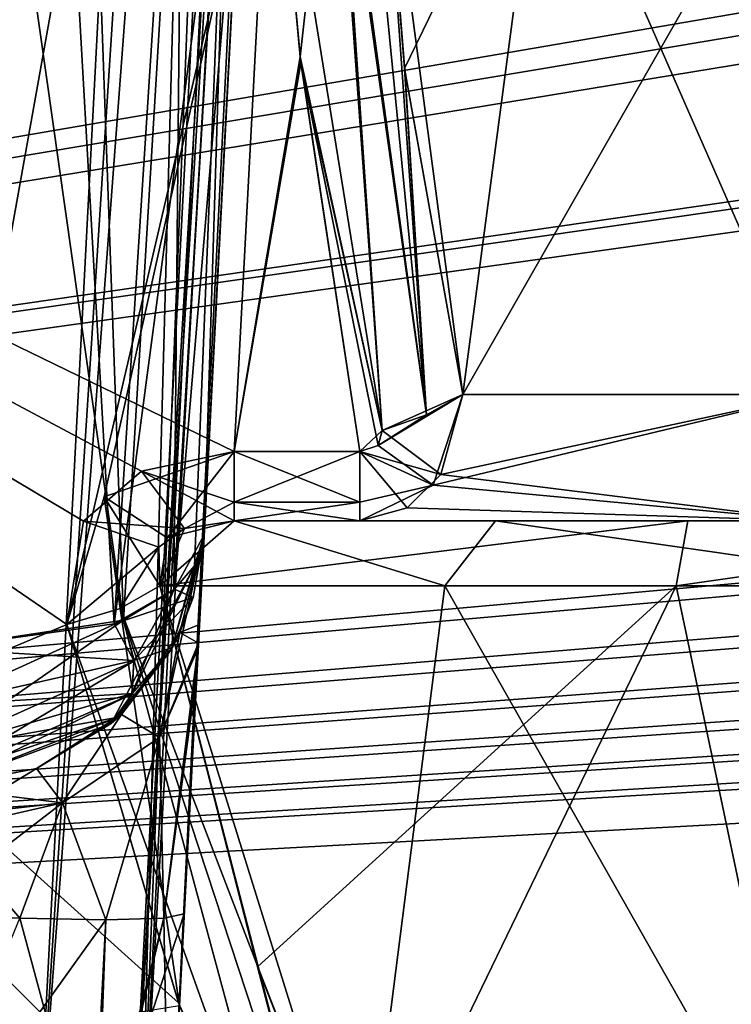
# Model space of a CAD drawing. Header units: inches. Extents: x -11.1 to 11.1, y -2.2 to 7.8.
# Tile 245 of 250: x -7.178 to -7.018, y -1.529 to -1.307. Entities that reach past the tile are written whole.
import ezdxf

# ---------------------------------------------------------------- set-up
doc = ezdxf.new("R2010")
doc.units = ezdxf.units.IN
doc.header["$LTSCALE"] = 93.866667
doc.header["$MEASUREMENT"] = 0
for name, color, linetype in [('2394', 7, 'CONTINUOUS'), ('2643', 7, 'CONTINUOUS'), ('2657', 7, 'CONTINUOUS'), ('2714', 7, 'CONTINUOUS'), ('2716', 7, 'CONTINUOUS'), ('2733', 7, 'CONTINUOUS'), ('2735', 7, 'CONTINUOUS'), ('2994', 7, 'CONTINUOUS'), ('3011', 7, 'CONTINUOUS'), ('3016', 7, 'CONTINUOUS'), ('3332', 7, 'CONTINUOUS'), ('3337', 7, 'CONTINUOUS'), ('3731', 7, 'CONTINUOUS'), ('3838', 7, 'CONTINUOUS'), ('3839', 7, 'CONTINUOUS'), ('3840', 7, 'CONTINUOUS'), ('3841', 7, 'CONTINUOUS'), ('4878', 7, 'CONTINUOUS'), ('6832', 7, 'CONTINUOUS'), ('6950', 7, 'CONTINUOUS'), ('6951', 7, 'CONTINUOUS'), ('6970', 7, 'CONTINUOUS'), ('7472', 7, 'CONTINUOUS'), ('7473', 7, 'CONTINUOUS'), ('7496', 7, 'CONTINUOUS'), ('7780', 7, 'CONTINUOUS'), ('7785', 7, 'CONTINUOUS'), ('7807', 7, 'CONTINUOUS'), ('7808', 7, 'CONTINUOUS'), ('7857', 7, 'CONTINUOUS'), ('7858', 7, 'CONTINUOUS'), ('7909', 7, 'CONTINUOUS'), ('7923', 7, 'CONTINUOUS'), ('7938', 7, 'CONTINUOUS'), ('7939', 7, 'CONTINUOUS'), ('7988', 7, 'CONTINUOUS'), ('7989', 7, 'CONTINUOUS'), ('8796', 7, 'CONTINUOUS'), ('8862', 7, 'CONTINUOUS')]:
    doc.layers.add(name, color=color, linetype=linetype)

msp = doc.modelspace()

# ---------------------------------------------------------------- linework, layer by layer
at = {"layer": '2394', "linetype": 'CONTINUOUS'}
for points in [[(-7.45662, -1.24563, 3.60632), (-7.1679, -1.44332, 3.68619), (-7.51414, -1.58937, 3.74519), (-7.45662, -1.24563, 3.60632)], [(-7.12184, -1.24563, 3.60632), (-7.1679, -1.44332, 3.68619), (-7.45662, -1.24563, 3.60632), (-7.12184, -1.24563, 3.60632)], [(-7.15947, -1.41453, 3.67456), (-7.1679, -1.44332, 3.68619), (-7.12184, -1.24563, 3.60632), (-7.15947, -1.41453, 3.67456)], [(-7.13022, -1.40437, 3.67045), (-7.15947, -1.41453, 3.67456), (-7.12184, -1.24563, 3.60632), (-7.13022, -1.40437, 3.67045)], [(-7.11538, -1.31558, 3.63457), (-7.13022, -1.40437, 3.67045), (-7.12184, -1.24563, 3.60632), (-7.11538, -1.31558, 3.63457)], [(-7.10196, -1.40437, 3.67045), (-7.13022, -1.40437, 3.67045), (-7.11538, -1.31558, 3.63457), (-7.10196, -1.40437, 3.67045)], [(-7.09692, -1.39963, 3.66853), (-7.10196, -1.40437, 3.67045), (-7.11538, -1.31558, 3.63457), (-7.09692, -1.39963, 3.66853)], [(-7.1679, -1.44332, 3.68619), (-7.14253, -1.52907, 3.72083), (-7.51414, -1.58937, 3.74519), (-7.1679, -1.44332, 3.68619)]]:
    msp.add_3dface(points, dxfattribs=at)
at = {"layer": '2643', "linetype": 'CONTINUOUS'}
for points in [[(-7.081, -0.355, -4.53391), (-7.09584, -0.63817, -4.4453), (-7.13857, -1.45357, -4.18395), (-7.081, -0.355, -4.53391)], [(-7.13831, -1.44857, -4.17918), (-7.081, -0.355, -4.53391), (-7.13857, -1.45357, -4.18395), (-7.13831, -1.44857, -4.17918)], [(-7.13698, -1.42314, -4.11649), (-7.081, -0.355, -4.53391), (-7.13831, -1.44857, -4.17918), (-7.13698, -1.42314, -4.11649)], [(-7.1278, -1.24804, -3.80555), (-7.081, -0.355, -4.53391), (-7.13698, -1.42314, -3.87629), (-7.1278, -1.24804, -3.80555)], [(-7.13698, -1.42314, -3.87629), (-7.081, -0.355, -4.53391), (-7.13698, -1.42314, -4.11649), (-7.13698, -1.42314, -3.87629)], [(-7.14145, -1.50843, -4.20637), (-7.09584, -0.63817, -4.4453), (-7.14486, -1.57343, -4.20977), (-7.14145, -1.50843, -4.20637)], [(-7.14486, -1.57343, -4.20977), (-7.09584, -0.63817, -4.4453), (-7.14486, -1.57343, -4.39629), (-7.14486, -1.57343, -4.20977)], [(-7.13857, -1.45357, -4.18395), (-7.09584, -0.63817, -4.4453), (-7.14145, -1.50843, -4.20637), (-7.13857, -1.45357, -4.18395)]]:
    msp.add_3dface(points, dxfattribs=at)
at = {"layer": '2657', "linetype": 'CONTINUOUS'}
for points in [[(-7.09584, -0.63817, 4.4453), (-7.0961, -0.6432, 3.76048), (-7.14486, -1.57343, 4.39629), (-7.09584, -0.63817, 4.4453)], [(-7.0961, -0.6432, 3.76048), (-7.13804, -1.44331, 4.17326), (-7.14486, -1.57343, 4.39629), (-7.0961, -0.6432, 3.76048)], [(-7.13698, -1.42314, 4.11649), (-7.13804, -1.44331, 4.17326), (-7.0961, -0.6432, 3.76048), (-7.13698, -1.42314, 4.11649)], [(-7.0979, -0.67738, 3.77281), (-7.13698, -1.42314, 4.11649), (-7.0961, -0.6432, 3.76048), (-7.0979, -0.67738, 3.77281)], [(-7.13698, -1.42314, 3.87629), (-7.13698, -1.42314, 4.11649), (-7.0979, -0.67738, 3.77281), (-7.13698, -1.42314, 3.87629)], [(-7.11147, -0.93649, 3.77896), (-7.13698, -1.42314, 3.87629), (-7.0979, -0.67738, 3.77281), (-7.11147, -0.93649, 3.77896)], [(-7.12513, -1.19701, 3.78493), (-7.13698, -1.42314, 3.87629), (-7.11147, -0.93649, 3.77896), (-7.12513, -1.19701, 3.78493)], [(-7.13804, -1.44331, 4.17326), (-7.13826, -1.4475, 4.17806), (-7.14486, -1.57343, 4.39629), (-7.13804, -1.44331, 4.17326)], [(-7.13826, -1.4475, 4.17806), (-7.14145, -1.50843, 4.20637), (-7.14486, -1.57343, 4.39629), (-7.13826, -1.4475, 4.17806)], [(-7.14145, -1.50843, 4.20637), (-7.14486, -1.57343, 4.20977), (-7.14486, -1.57343, 4.39629), (-7.14145, -1.50843, 4.20637)]]:
    msp.add_3dface(points, dxfattribs=at)
at = {"layer": '2714', "linetype": 'CONTINUOUS'}
for points in [[(-6.93735, -0.57657, -4.57551), (-6.91767, -0.62139, -4.57786), (-8.57837, -1.57343, -4.62775), (-6.93735, -0.57657, -4.57551)], [(-7.08045, -0.61948, -4.57776), (-6.93735, -0.57657, -4.57551), (-8.57837, -1.57343, -4.62775), (-7.08045, -0.61948, -4.57776)], [(-7.12257, -0.63817, -4.57874), (-7.08045, -0.61948, -4.57776), (-8.57837, -1.57343, -4.62775), (-7.12257, -0.63817, -4.57874)], [(-3.93735, -0.62121, -4.57785), (-3.89693, -0.63817, -4.57874), (-8.57837, -1.57343, -4.62775), (-3.93735, -0.62121, -4.57785)], [(-4.10307, -0.63817, -4.57874), (-3.93735, -0.62121, -4.57785), (-8.57837, -1.57343, -4.62775), (-4.10307, -0.63817, -4.57874)], [(-1.93717, -0.62139, -4.57786), (-1.89693, -0.63817, -4.57874), (-8.57837, -1.57343, -4.62775), (-1.93717, -0.62139, -4.57786)], [(-2.10307, -0.63817, -4.57874), (-1.93717, -0.62139, -4.57786), (-8.57837, -1.57343, -4.62775), (-2.10307, -0.63817, -4.57874)], [(-2.91767, -0.62139, -4.57786), (-2.87743, -0.63817, -4.57874), (-8.57837, -1.57343, -4.62775), (-2.91767, -0.62139, -4.57786)], [(-3.12257, -0.63817, -4.57874), (-2.91767, -0.62139, -4.57786), (-8.57837, -1.57343, -4.62775), (-3.12257, -0.63817, -4.57874)], [(-4.91767, -0.62139, -4.57786), (-4.87743, -0.63817, -4.57874), (-8.57837, -1.57343, -4.62775), (-4.91767, -0.62139, -4.57786)], [(-5.12257, -0.63817, -4.57874), (-4.91767, -0.62139, -4.57786), (-8.57837, -1.57343, -4.62775), (-5.12257, -0.63817, -4.57874)], [(-5.93717, -0.62139, -4.57786), (-5.89693, -0.63817, -4.57874), (-8.57837, -1.57343, -4.62775), (-5.93717, -0.62139, -4.57786)], [(-6.10307, -0.63817, -4.57874), (-5.93717, -0.62139, -4.57786), (-8.57837, -1.57343, -4.62775), (-6.10307, -0.63817, -4.57874)], [(-6.91767, -0.62139, -4.57786), (-6.87743, -0.63817, -4.57874), (-8.57837, -1.57343, -4.62775), (-6.91767, -0.62139, -4.57786)], [(5.12257, -0.63817, -4.57874), (5.89693, -0.63817, -4.57874), (-8.57837, -1.57343, -4.62775), (5.12257, -0.63817, -4.57874)], [(-8.57837, -1.57343, -4.62775), (5.89693, -0.63817, -4.57874), (6.10307, -0.63817, -4.57874), (-8.57837, -1.57343, -4.62775)], [(4.87743, -0.63817, -4.57874), (5.12257, -0.63817, -4.57874), (-8.57837, -1.57343, -4.62775), (4.87743, -0.63817, -4.57874)], [(4.10307, -0.63817, -4.57874), (4.87743, -0.63817, -4.57874), (-8.57837, -1.57343, -4.62775), (4.10307, -0.63817, -4.57874)], [(3.89693, -0.63817, -4.57874), (4.10307, -0.63817, -4.57874), (-8.57837, -1.57343, -4.62775), (3.89693, -0.63817, -4.57874)], [(3.12257, -0.63817, -4.57874), (3.89693, -0.63817, -4.57874), (-8.57837, -1.57343, -4.62775), (3.12257, -0.63817, -4.57874)], [(2.87743, -0.63817, -4.57874), (3.12257, -0.63817, -4.57874), (-8.57837, -1.57343, -4.62775), (2.87743, -0.63817, -4.57874)], [(2.10307, -0.63817, -4.57874), (2.87743, -0.63817, -4.57874), (-8.57837, -1.57343, -4.62775), (2.10307, -0.63817, -4.57874)], [(1.89693, -0.63817, -4.57874), (2.10307, -0.63817, -4.57874), (-8.57837, -1.57343, -4.62775), (1.89693, -0.63817, -4.57874)], [(-1.89693, -0.63817, -4.57874), (1.89693, -0.63817, -4.57874), (-8.57837, -1.57343, -4.62775), (-1.89693, -0.63817, -4.57874)], [(-2.87743, -0.63817, -4.57874), (-2.10307, -0.63817, -4.57874), (-8.57837, -1.57343, -4.62775), (-2.87743, -0.63817, -4.57874)], [(-3.89693, -0.63817, -4.57874), (-3.12257, -0.63817, -4.57874), (-8.57837, -1.57343, -4.62775), (-3.89693, -0.63817, -4.57874)], [(-4.87743, -0.63817, -4.57874), (-4.10307, -0.63817, -4.57874), (-8.57837, -1.57343, -4.62775), (-4.87743, -0.63817, -4.57874)], [(-5.89693, -0.63817, -4.57874), (-5.12257, -0.63817, -4.57874), (-8.57837, -1.57343, -4.62775), (-5.89693, -0.63817, -4.57874)], [(-6.87743, -0.63817, -4.57874), (-6.10307, -0.63817, -4.57874), (-8.57837, -1.57343, -4.62775), (-6.87743, -0.63817, -4.57874)], [(-8.52935, -0.63817, -4.57874), (-7.12257, -0.63817, -4.57874), (-8.57837, -1.57343, -4.62775), (-8.52935, -0.63817, -4.57874)], [(8.57837, -1.57343, -4.62775), (-8.57837, -1.57343, -4.62775), (8.52935, -0.63817, -4.57874), (8.57837, -1.57343, -4.62775)], [(8.52935, -0.63817, -4.57874), (-8.57837, -1.57343, -4.62775), (7.12257, -0.63817, -4.57874), (8.52935, -0.63817, -4.57874)], [(7.12257, -0.63817, -4.57874), (-8.57837, -1.57343, -4.62775), (6.87743, -0.63817, -4.57874), (7.12257, -0.63817, -4.57874)], [(6.87743, -0.63817, -4.57874), (-8.57837, -1.57343, -4.62775), (6.10307, -0.63817, -4.57874), (6.87743, -0.63817, -4.57874)]]:
    msp.add_3dface(points, dxfattribs=at)
at = {"layer": '2716', "linetype": 'CONTINUOUS'}
for points in [[(-8.57837, -1.57343, 4.62775), (8.57837, -1.57343, 4.62775), (-8.52935, -0.63817, 4.57874), (-8.57837, -1.57343, 4.62775)], [(-8.52935, -0.63817, 4.57874), (8.57837, -1.57343, 4.62775), (-7.12257, -0.63817, 4.57874), (-8.52935, -0.63817, 4.57874)], [(-7.12257, -0.63817, 4.57874), (8.57837, -1.57343, 4.62775), (-6.87743, -0.63817, 4.57874), (-7.12257, -0.63817, 4.57874)]]:
    msp.add_3dface(points, dxfattribs=at)
at = {"layer": '2733', "linetype": 'CONTINUOUS'}
for points in [[(-8.32969, -1.20888, 4.44535), (-7.1258, -0.63817, 4.47526), (-8.30044, -1.57343, 4.42625), (-8.32969, -1.20888, 4.44535)], [(-7.1258, -0.63817, 4.47526), (-7.17481, -1.57343, 4.42625), (-8.30044, -1.57343, 4.42625), (-7.1258, -0.63817, 4.47526)]]:
    msp.add_3dface(points, dxfattribs=at)
at = {"layer": '2735', "linetype": 'CONTINUOUS'}
for points in [[(-7.17481, -1.57343, -4.42625), (-7.1258, -0.63817, -4.47526), (-8.52574, -0.63817, -4.47526), (-7.17481, -1.57343, -4.42625)], [(-8.40067, -0.83191, -4.46511), (-7.17481, -1.57343, -4.42625), (-8.52574, -0.63817, -4.47526), (-8.40067, -0.83191, -4.46511)], [(-8.35675, -0.90238, -4.46141), (-7.17481, -1.57343, -4.42625), (-8.40067, -0.83191, -4.46511), (-8.35675, -0.90238, -4.46141)], [(-8.33084, -1.19524, -4.44607), (-7.17481, -1.57343, -4.42625), (-8.35675, -0.90238, -4.46141), (-8.33084, -1.19524, -4.44607)], [(-8.30044, -1.57343, -4.42625), (-7.17481, -1.57343, -4.42625), (-8.33084, -1.19524, -4.44607), (-8.30044, -1.57343, -4.42625)]]:
    msp.add_3dface(points, dxfattribs=at)
at = {"layer": '2994', "linetype": 'CONTINUOUS'}
for points in [[(-7.45662, -1.24563, -3.60632), (-7.51414, -1.58937, -3.74519), (-7.11553, -1.58937, -3.74519), (-7.45662, -1.24563, -3.60632)], [(-7.12184, -1.24563, -3.60632), (-7.45662, -1.24563, -3.60632), (-7.13022, -1.40437, -3.67045), (-7.12184, -1.24563, -3.60632)], [(-7.13022, -1.40437, -3.67045), (-7.45662, -1.24563, -3.60632), (-7.15106, -1.40879, -3.67224), (-7.13022, -1.40437, -3.67045)], [(-7.15106, -1.40879, -3.67224), (-7.45662, -1.24563, -3.60632), (-7.16409, -1.42004, -3.67678), (-7.15106, -1.40879, -3.67224)], [(-7.16409, -1.42004, -3.67678), (-7.45662, -1.24563, -3.60632), (-7.1679, -1.44332, -3.68619), (-7.16409, -1.42004, -3.67678)], [(-7.1679, -1.44332, -3.68619), (-7.45662, -1.24563, -3.60632), (-7.14276, -1.52846, -3.72058), (-7.1679, -1.44332, -3.68619)], [(-7.14276, -1.52846, -3.72058), (-7.45662, -1.24563, -3.60632), (-7.11553, -1.58937, -3.74519), (-7.14276, -1.52846, -3.72058)], [(-7.11519, -1.31689, -3.63511), (-7.12184, -1.24563, -3.60632), (-7.13022, -1.40437, -3.67045), (-7.11519, -1.31689, -3.63511)], [(-7.10196, -1.40437, -3.67045), (-7.11519, -1.31689, -3.63511), (-7.13022, -1.40437, -3.67045), (-7.10196, -1.40437, -3.67045)], [(-7.09692, -1.39963, -3.66853), (-7.11519, -1.31689, -3.63511), (-7.0978, -1.40303, -3.66991), (-7.09692, -1.39963, -3.66853)], [(-7.0978, -1.40303, -3.66991), (-7.11519, -1.31689, -3.63511), (-7.10196, -1.40437, -3.67045), (-7.0978, -1.40303, -3.66991)]]:
    msp.add_3dface(points, dxfattribs=at)
at = {"layer": '3011', "linetype": 'CONTINUOUS'}
for points in [[(-7.0918, -1.31854, -3.65022), (-7.07878, -1.39157, -3.67455), (-7.09703, -1.25369, -3.62888), (-7.0918, -1.31854, -3.65022)], [(-7.09703, -1.25369, -3.62888), (-7.07878, -1.39157, -3.67455), (-7.06052, -1.25369, -3.68116), (-7.09703, -1.25369, -3.62888)], [(-7.07878, -1.39157, -3.67455), (-7.00001, -1.39157, -3.70847), (-7.06052, -1.25369, -3.68116), (-7.07878, -1.39157, -3.67455)], [(-7.06052, -1.25369, -3.68116), (-7.00001, -1.39157, -3.70847), (-7, -1.25369, -3.70124), (-7.06052, -1.25369, -3.68116)]]:
    msp.add_3dface(points, dxfattribs=at)
at = {"layer": '3016', "linetype": 'CONTINUOUS'}
for points in [[(-7.09185, -1.31815, 3.6501), (-7.09703, -1.25369, 3.62888), (-7.06052, -1.25369, 3.68116), (-7.09185, -1.31815, 3.6501)], [(-7.07878, -1.39157, 3.67455), (-7.09185, -1.31815, 3.6501), (-7.06052, -1.25369, 3.68116), (-7.07878, -1.39157, 3.67455)], [(-6.99999, -1.39157, 3.70847), (-7.07878, -1.39157, 3.67455), (-7, -1.25369, 3.70124), (-6.99999, -1.39157, 3.70847)], [(-7, -1.25369, 3.70124), (-7.07878, -1.39157, 3.67455), (-7.06052, -1.25369, 3.68116), (-7, -1.25369, 3.70124)]]:
    msp.add_3dface(points, dxfattribs=at)
at = {"layer": '3332', "linetype": 'CONTINUOUS'}
for points in [[(-7.1258, -0.63817, -4.47526), (-7.17481, -1.57343, -4.42625), (-7.15126, -1.5728, -4.41488), (-7.1258, -0.63817, -4.47526)], [(-7.11435, -0.63865, -4.47296), (-7.1258, -0.63817, -4.47526), (-7.15126, -1.5728, -4.41488), (-7.11435, -0.63865, -4.47296)], [(-7.14486, -1.57343, -4.39629), (-7.09814, -0.63865, -4.45675), (-7.15126, -1.5728, -4.41488), (-7.14486, -1.57343, -4.39629)], [(-7.10464, -0.63882, -4.46646), (-7.11435, -0.63865, -4.47296), (-7.15126, -1.5728, -4.41488), (-7.10464, -0.63882, -4.46646)], [(-7.09814, -0.63865, -4.45675), (-7.10464, -0.63882, -4.46646), (-7.15126, -1.5728, -4.41488), (-7.09814, -0.63865, -4.45675)], [(-7.14486, -1.57343, -4.39629), (-7.09584, -0.63817, -4.4453), (-7.09814, -0.63865, -4.45675), (-7.14486, -1.57343, -4.39629)]]:
    msp.add_3dface(points, dxfattribs=at)
at = {"layer": '3337', "linetype": 'CONTINUOUS'}
for points in [[(-7.17481, -1.57343, 4.42625), (-7.1258, -0.63817, 4.47526), (-7.11435, -0.63865, 4.47296), (-7.17481, -1.57343, 4.42625)], [(-7.10464, -0.63882, 4.46646), (-7.17481, -1.57343, 4.42625), (-7.11435, -0.63865, 4.47296), (-7.10464, -0.63882, 4.46646)], [(-7.17481, -1.57343, 4.42625), (-7.10464, -0.63882, 4.46646), (-7.15355, -1.57278, 4.41747), (-7.17481, -1.57343, 4.42625)], [(-7.09584, -0.63817, 4.4453), (-7.14486, -1.57343, 4.39629), (-7.15355, -1.57278, 4.41747), (-7.09584, -0.63817, 4.4453)], [(-7.09814, -0.63865, 4.45675), (-7.09584, -0.63817, 4.4453), (-7.15355, -1.57278, 4.41747), (-7.09814, -0.63865, 4.45675)], [(-7.10464, -0.63882, 4.46646), (-7.09814, -0.63865, 4.45675), (-7.15355, -1.57278, 4.41747), (-7.10464, -0.63882, 4.46646)]]:
    msp.add_3dface(points, dxfattribs=at)
at = {"layer": '3731', "linetype": 'CONTINUOUS'}
for points in [[(-7.11538, -1.31558, 3.63457), (-7.12184, -1.24563, 3.60632), (-7.1079, -1.24777, 3.61163), (-7.11538, -1.31558, 3.63457)], [(-7.09692, -1.39963, 3.66853), (-7.11538, -1.31558, 3.63457), (-7.1079, -1.24777, 3.61163), (-7.09692, -1.39963, 3.66853)], [(-7.08695, -1.39613, 3.66955), (-7.09692, -1.39963, 3.66853), (-7.1079, -1.24777, 3.61163), (-7.08695, -1.39613, 3.66955)], [(-7.1012, -1.25046, 3.61932), (-7.08695, -1.39613, 3.66955), (-7.1079, -1.24777, 3.61163), (-7.1012, -1.25046, 3.61932)], [(-7.09703, -1.25369, 3.62888), (-7.08695, -1.39613, 3.66955), (-7.1012, -1.25046, 3.61932), (-7.09703, -1.25369, 3.62888)], [(-7.09703, -1.25369, 3.62888), (-7.09185, -1.31815, 3.6501), (-7.08695, -1.39613, 3.66955), (-7.09703, -1.25369, 3.62888)], [(-7.09185, -1.31815, 3.6501), (-7.07878, -1.39157, 3.67455), (-7.08695, -1.39613, 3.66955), (-7.09185, -1.31815, 3.6501)]]:
    msp.add_3dface(points, dxfattribs=at)
at = {"layer": '3838', "linetype": 'CONTINUOUS'}
for points in [[(-7.13698, -1.42314, -3.87629), (-7.13698, -1.42314, -4.11649), (-7.14241, -1.44512, -4.11649), (-7.13698, -1.42314, -3.87629)], [(-7.13698, -1.42314, -3.87629), (-7.14241, -1.44512, -4.11649), (-7.13941, -1.43719, -3.8747), (-7.13698, -1.42314, -3.87629)], [(-7.13941, -1.43719, -3.8747), (-7.14241, -1.44512, -4.11649), (-7.14407, -1.44844, -3.87341), (-7.13941, -1.43719, -3.8747)], [(-7.14241, -1.44512, -4.11649), (-7.1556, -1.46352, -4.11649), (-7.14407, -1.44844, -3.87341), (-7.14241, -1.44512, -4.11649)], [(-7.14407, -1.44844, -3.87341), (-7.1556, -1.46352, -4.11649), (-7.15623, -1.46412, -3.87158), (-7.14407, -1.44844, -3.87341)], [(-7.1969, -1.48, -4.11649), (-7.1969, -1.48, -3.86955), (-7.15623, -1.46412, -3.87158), (-7.1969, -1.48, -4.11649)], [(-7.17466, -1.47573, -4.11649), (-7.1969, -1.48, -4.11649), (-7.15623, -1.46412, -3.87158), (-7.17466, -1.47573, -4.11649)], [(-7.1556, -1.46352, -4.11649), (-7.17466, -1.47573, -4.11649), (-7.15623, -1.46412, -3.87158), (-7.1556, -1.46352, -4.11649)]]:
    msp.add_3dface(points, dxfattribs=at)
at = {"layer": '3839', "linetype": 'CONTINUOUS'}
for points in [[(-7.13698, -1.42314, 3.87629), (-7.12513, -1.19701, 3.78493), (-7.13036, -1.21262, 3.76699), (-7.13698, -1.42314, 3.87629)], [(-7.13036, -1.21262, 3.76699), (-7.14176, -1.2211, 3.75177), (-7.1438, -1.43547, 3.85284), (-7.13036, -1.21262, 3.76699)], [(-7.13917, -1.43006, 3.8633), (-7.13036, -1.21262, 3.76699), (-7.1438, -1.43547, 3.85284), (-7.13917, -1.43006, 3.8633)], [(-7.13698, -1.42314, 3.87629), (-7.13036, -1.21262, 3.76699), (-7.13917, -1.43006, 3.8633), (-7.13698, -1.42314, 3.87629)], [(-7.14176, -1.2211, 3.75177), (-7.1629, -1.22619, 3.7381), (-7.1551, -1.44229, 3.83916), (-7.14176, -1.2211, 3.75177)], [(-7.1438, -1.43547, 3.85284), (-7.14176, -1.2211, 3.75177), (-7.1551, -1.44229, 3.83916), (-7.1438, -1.43547, 3.85284)], [(-7.1629, -1.22619, 3.7381), (-7.18563, -1.22747, 3.73379), (-7.1551, -1.44229, 3.83916), (-7.1629, -1.22619, 3.7381)], [(-7.18563, -1.22747, 3.73379), (-7.19722, -1.44873, 3.82319), (-7.1551, -1.44229, 3.83916), (-7.18563, -1.22747, 3.73379)]]:
    msp.add_3dface(points, dxfattribs=at)
at = {"layer": '3840', "linetype": 'CONTINUOUS'}
for points in [[(-7.13698, -1.42314, 4.11649), (-7.13698, -1.42314, 3.87629), (-7.14424, -1.44877, 3.87337), (-7.13698, -1.42314, 4.11649)], [(-7.13698, -1.42314, 4.11649), (-7.14424, -1.44877, 3.87337), (-7.14241, -1.44512, 4.11649), (-7.13698, -1.42314, 4.11649)], [(-7.14241, -1.44512, 4.11649), (-7.14424, -1.44877, 3.87337), (-7.1556, -1.46352, 4.11649), (-7.14241, -1.44512, 4.11649)], [(-7.14424, -1.44877, 3.87337), (-7.15786, -1.46556, 3.87141), (-7.1556, -1.46352, 4.11649), (-7.14424, -1.44877, 3.87337)], [(-7.1556, -1.46352, 4.11649), (-7.15786, -1.46556, 3.87141), (-7.17466, -1.47573, 4.11649), (-7.1556, -1.46352, 4.11649)], [(-7.15786, -1.46556, 3.87141), (-7.1969, -1.48, 3.86955), (-7.17466, -1.47573, 4.11649), (-7.15786, -1.46556, 3.87141)], [(-7.1969, -1.48, 3.86955), (-7.1969, -1.48, 4.11649), (-7.17466, -1.47573, 4.11649), (-7.1969, -1.48, 3.86955)]]:
    msp.add_3dface(points, dxfattribs=at)
at = {"layer": '3841', "linetype": 'CONTINUOUS'}
for points in [[(-7.20137, -1.50843, 4.14645), (-7.20477, -1.57343, 4.14986), (-7.16135, -1.57278, 4.1684), (-7.20137, -1.50843, 4.14645)], [(-7.17847, -1.50939, 4.15106), (-7.20137, -1.50843, 4.14645), (-7.16135, -1.57278, 4.1684), (-7.17847, -1.50939, 4.15106)], [(-7.14486, -1.57343, 4.20977), (-7.14145, -1.50843, 4.20637), (-7.14606, -1.50939, 4.18347), (-7.14486, -1.57343, 4.20977)], [(-7.15906, -1.50972, 4.16406), (-7.17847, -1.50939, 4.15106), (-7.16135, -1.57278, 4.1684), (-7.15906, -1.50972, 4.16406)], [(-7.14486, -1.57343, 4.20977), (-7.14606, -1.50939, 4.18347), (-7.16135, -1.57278, 4.1684), (-7.14486, -1.57343, 4.20977)], [(-7.14606, -1.50939, 4.18347), (-7.15906, -1.50972, 4.16406), (-7.16135, -1.57278, 4.1684), (-7.14606, -1.50939, 4.18347)]]:
    msp.add_3dface(points, dxfattribs=at)
at = {"layer": '4878', "linetype": 'CONTINUOUS'}
for points in [[(-7.12184, -1.24563, -3.60632), (-7.11519, -1.31689, -3.63511), (-7.09692, -1.39963, -3.66853), (-7.12184, -1.24563, -3.60632)], [(-7.12184, -1.24563, -3.60632), (-7.09692, -1.39963, -3.66853), (-7.10726, -1.24796, -3.61216), (-7.12184, -1.24563, -3.60632)], [(-7.09692, -1.39963, -3.66853), (-7.08695, -1.39613, -3.66955), (-7.10726, -1.24796, -3.61216), (-7.09692, -1.39963, -3.66853)], [(-7.08695, -1.39613, -3.66955), (-7.09703, -1.25369, -3.62888), (-7.10726, -1.24796, -3.61216), (-7.08695, -1.39613, -3.66955)], [(-7.0918, -1.31854, -3.65022), (-7.09703, -1.25369, -3.62888), (-7.08695, -1.39613, -3.66955), (-7.0918, -1.31854, -3.65022)], [(-7.07878, -1.39157, -3.67455), (-7.0918, -1.31854, -3.65022), (-7.08695, -1.39613, -3.66955), (-7.07878, -1.39157, -3.67455)]]:
    msp.add_3dface(points, dxfattribs=at)
at = {"layer": '6832', "linetype": 'CONTINUOUS'}
for points in [[(-7.1278, -1.24804, -3.80555), (-7.13698, -1.42314, -3.87629), (-7.14361, -1.43531, -3.85316), (-7.1278, -1.24804, -3.80555)], [(-7.13349, -1.26444, -3.78686), (-7.1278, -1.24804, -3.80555), (-7.14361, -1.43531, -3.85316), (-7.13349, -1.26444, -3.78686)], [(-7.14626, -1.27343, -3.77093), (-7.13349, -1.26444, -3.78686), (-7.15718, -1.44313, -3.83741), (-7.14626, -1.27343, -3.77093)], [(-7.15718, -1.44313, -3.83741), (-7.13349, -1.26444, -3.78686), (-7.14361, -1.43531, -3.85316), (-7.15718, -1.44313, -3.83741)], [(-7.16657, -1.27804, -3.75863), (-7.14626, -1.27343, -3.77093), (-7.15718, -1.44313, -3.83741), (-7.16657, -1.27804, -3.75863)], [(-7.19722, -1.44873, -3.82319), (-7.18834, -1.27925, -3.75471), (-7.16657, -1.27804, -3.75863), (-7.19722, -1.44873, -3.82319)], [(-7.19722, -1.44873, -3.82319), (-7.16657, -1.27804, -3.75863), (-7.15718, -1.44313, -3.83741), (-7.19722, -1.44873, -3.82319)]]:
    msp.add_3dface(points, dxfattribs=at)
at = {"layer": '6950', "linetype": 'CONTINUOUS'}
for points in [[(-7.14145, -1.50843, -4.20637), (-7.14486, -1.57343, -4.20977), (-7.16236, -1.57278, -4.16736), (-7.14145, -1.50843, -4.20637)], [(-7.14606, -1.50939, -4.18347), (-7.14145, -1.50843, -4.20637), (-7.16236, -1.57278, -4.16736), (-7.14606, -1.50939, -4.18347)], [(-7.15906, -1.50972, -4.16406), (-7.20477, -1.57343, -4.14986), (-7.17847, -1.50939, -4.15106), (-7.15906, -1.50972, -4.16406)], [(-7.20477, -1.57343, -4.14986), (-7.15906, -1.50972, -4.16406), (-7.16236, -1.57278, -4.16736), (-7.20477, -1.57343, -4.14986)], [(-7.15906, -1.50972, -4.16406), (-7.14606, -1.50939, -4.18347), (-7.16236, -1.57278, -4.16736), (-7.15906, -1.50972, -4.16406)]]:
    msp.add_3dface(points, dxfattribs=at)
at = {"layer": '6951', "linetype": 'CONTINUOUS'}
for points in [[(-7.13698, -1.42314, -4.11649), (-7.13831, -1.44857, -4.17918), (-7.14701, -1.46869, -4.15829), (-7.13698, -1.42314, -4.11649)], [(-7.14241, -1.44512, -4.11649), (-7.13698, -1.42314, -4.11649), (-7.14701, -1.46869, -4.15829), (-7.14241, -1.44512, -4.11649)], [(-7.1556, -1.46352, -4.11649), (-7.14241, -1.44512, -4.11649), (-7.14701, -1.46869, -4.15829), (-7.1556, -1.46352, -4.11649)], [(-7.13831, -1.44857, -4.17918), (-7.14606, -1.50939, -4.18347), (-7.14701, -1.46869, -4.15829), (-7.13831, -1.44857, -4.17918)], [(-7.13831, -1.44857, -4.17918), (-7.13857, -1.45357, -4.18395), (-7.14606, -1.50939, -4.18347), (-7.13831, -1.44857, -4.17918)], [(-7.13857, -1.45357, -4.18395), (-7.14145, -1.50843, -4.20637), (-7.14606, -1.50939, -4.18347), (-7.13857, -1.45357, -4.18395)], [(-7.17466, -1.47573, -4.11649), (-7.1556, -1.46352, -4.11649), (-7.16885, -1.48342, -4.14321), (-7.17466, -1.47573, -4.11649)], [(-7.1556, -1.46352, -4.11649), (-7.14701, -1.46869, -4.15829), (-7.16885, -1.48342, -4.14321), (-7.1556, -1.46352, -4.11649)], [(-7.14701, -1.46869, -4.15829), (-7.15906, -1.50972, -4.16406), (-7.16885, -1.48342, -4.14321), (-7.14701, -1.46869, -4.15829)], [(-7.14606, -1.50939, -4.18347), (-7.15906, -1.50972, -4.16406), (-7.14701, -1.46869, -4.15829), (-7.14606, -1.50939, -4.18347)], [(-7.19849, -1.49014, -4.13898), (-7.1969, -1.48, -4.11649), (-7.17466, -1.47573, -4.11649), (-7.19849, -1.49014, -4.13898)], [(-7.19849, -1.49014, -4.13898), (-7.17466, -1.47573, -4.11649), (-7.16885, -1.48342, -4.14321), (-7.19849, -1.49014, -4.13898)], [(-7.20137, -1.50843, -4.14645), (-7.19849, -1.49014, -4.13898), (-7.16885, -1.48342, -4.14321), (-7.20137, -1.50843, -4.14645)], [(-7.17847, -1.50939, -4.15106), (-7.20137, -1.50843, -4.14645), (-7.16885, -1.48342, -4.14321), (-7.17847, -1.50939, -4.15106)], [(-7.15906, -1.50972, -4.16406), (-7.17847, -1.50939, -4.15106), (-7.16885, -1.48342, -4.14321), (-7.15906, -1.50972, -4.16406)]]:
    msp.add_3dface(points, dxfattribs=at)
at = {"layer": '6970', "linetype": 'CONTINUOUS'}
for points in [[(-7.13804, -1.44331, 4.17326), (-7.13698, -1.42314, 4.11649), (-7.14241, -1.44512, 4.11649), (-7.13804, -1.44331, 4.17326)], [(-7.13826, -1.4475, 4.17806), (-7.13804, -1.44331, 4.17326), (-7.14241, -1.44512, 4.11649), (-7.13826, -1.4475, 4.17806)], [(-7.14241, -1.44512, 4.11649), (-7.1556, -1.46352, 4.11649), (-7.14702, -1.46869, 4.15827), (-7.14241, -1.44512, 4.11649)], [(-7.13826, -1.4475, 4.17806), (-7.14241, -1.44512, 4.11649), (-7.14702, -1.46869, 4.15827), (-7.13826, -1.4475, 4.17806)], [(-7.14606, -1.50939, 4.18347), (-7.13826, -1.4475, 4.17806), (-7.14702, -1.46869, 4.15827), (-7.14606, -1.50939, 4.18347)], [(-7.14145, -1.50843, 4.20637), (-7.13826, -1.4475, 4.17806), (-7.14606, -1.50939, 4.18347), (-7.14145, -1.50843, 4.20637)], [(-7.1556, -1.46352, 4.11649), (-7.17466, -1.47573, 4.11649), (-7.16886, -1.48341, 4.1432), (-7.1556, -1.46352, 4.11649)], [(-7.14702, -1.46869, 4.15827), (-7.1556, -1.46352, 4.11649), (-7.16886, -1.48341, 4.1432), (-7.14702, -1.46869, 4.15827)], [(-7.15906, -1.50972, 4.16406), (-7.14702, -1.46869, 4.15827), (-7.16886, -1.48341, 4.1432), (-7.15906, -1.50972, 4.16406)], [(-7.15906, -1.50972, 4.16406), (-7.14606, -1.50939, 4.18347), (-7.14702, -1.46869, 4.15827), (-7.15906, -1.50972, 4.16406)], [(-7.17466, -1.47573, 4.11649), (-7.1969, -1.48, 4.11649), (-7.16886, -1.48341, 4.1432), (-7.17466, -1.47573, 4.11649)], [(-7.1969, -1.48, 4.11649), (-7.19795, -1.48672, 4.13541), (-7.16886, -1.48341, 4.1432), (-7.1969, -1.48, 4.11649)], [(-7.19795, -1.48672, 4.13541), (-7.17847, -1.50939, 4.15106), (-7.16886, -1.48341, 4.1432), (-7.19795, -1.48672, 4.13541)], [(-7.17847, -1.50939, 4.15106), (-7.15906, -1.50972, 4.16406), (-7.16886, -1.48341, 4.1432), (-7.17847, -1.50939, 4.15106)], [(-7.19795, -1.48672, 4.13541), (-7.20137, -1.50843, 4.14645), (-7.17847, -1.50939, 4.15106), (-7.19795, -1.48672, 4.13541)]]:
    msp.add_3dface(points, dxfattribs=at)
at = {"layer": '7472', "linetype": 'CONTINUOUS'}
for points in [[(-7.13022, -1.42, -3.69363), (-7.07143, -1.42, -3.74364), (-7.10196, -1.42, -3.69363), (-7.13022, -1.42, -3.69363)], [(-7.13022, -1.42, 3.69363), (-7.10196, -1.42, 3.69363), (-7.02817, -1.42, 3.75782), (-7.13022, -1.42, 3.69363)], [(-7.10196, -1.42, -3.69363), (-7.07143, -1.42, -3.74364), (-6.99997, -1.42, -3.73843), (-7.10196, -1.42, -3.69363)], [(-7.02817, -1.42, 3.75782), (-7.10196, -1.42, 3.69363), (-7.00003, -1.42, 3.73843), (-7.02817, -1.42, 3.75782)], [(-7.07143, -1.42, -3.74364), (-6.97183, -1.42, -3.75782), (-6.99997, -1.42, -3.73843), (-7.07143, -1.42, -3.74364)], [(-6.92857, -1.42, 3.74364), (-7.02817, -1.42, 3.75782), (-7.00003, -1.42, 3.73843), (-6.92857, -1.42, 3.74364)]]:
    msp.add_3dface(points, dxfattribs=at)
at = {"layer": '7473', "linetype": 'CONTINUOUS'}
for points in [[(-7.12495, -1.52035, 3.72625), (-7.14695, -1.43461, 3.69573), (-7.03078, -1.43461, 3.77266), (-7.12495, -1.52035, 3.72625)], [(-7.10139, -1.58065, 3.74777), (-7.12495, -1.52035, 3.72625), (-7.03078, -1.43461, 3.77266), (-7.10139, -1.58065, 3.74777)], [(-7, -1.58065, 3.77921), (-7.10139, -1.58065, 3.74777), (-7.03078, -1.43461, 3.77266), (-7, -1.58065, 3.77921)], [(-6.91722, -1.43461, 3.75461), (-7, -1.58065, 3.77921), (-7.03078, -1.43461, 3.77266), (-6.91722, -1.43461, 3.75461)]]:
    msp.add_3dface(points, dxfattribs=at)
at = {"layer": '7496', "linetype": 'CONTINUOUS'}
for points in [[(-7.12515, -1.51974, -3.72603), (-7.10139, -1.58065, -3.74777), (-7.14695, -1.43461, -3.69573), (-7.12515, -1.51974, -3.72603)], [(-7.14695, -1.43461, -3.69573), (-7.10139, -1.58065, -3.74777), (-7.08278, -1.43461, -3.75461), (-7.14695, -1.43461, -3.69573)], [(-7.10139, -1.58065, -3.74777), (-7, -1.58065, -3.77921), (-7.08278, -1.43461, -3.75461), (-7.10139, -1.58065, -3.74777)], [(-7.08278, -1.43461, -3.75461), (-7, -1.58065, -3.77921), (-6.96922, -1.43461, -3.77266), (-7.08278, -1.43461, -3.75461)]]:
    msp.add_3dface(points, dxfattribs=at)
at = {"layer": '7780', "linetype": 'CONTINUOUS'}
for points in [[(-7.00001, -1.39157, -3.70847), (-7.07878, -1.39157, -3.67455), (-7.08547, -1.41196, -3.68134), (-7.00001, -1.39157, -3.70847)], [(-6.99997, -1.42, -3.73843), (-7.00001, -1.39157, -3.70847), (-7.08547, -1.41196, -3.68134), (-6.99997, -1.42, -3.73843)], [(-7.10196, -1.42, -3.69363), (-6.99997, -1.42, -3.73843), (-7.08547, -1.41196, -3.68134), (-7.10196, -1.42, -3.69363)]]:
    msp.add_3dface(points, dxfattribs=at)
at = {"layer": '7785', "linetype": 'CONTINUOUS'}
for points in [[(-7.07878, -1.39157, 3.67455), (-6.99999, -1.39157, 3.70847), (-7.08371, -1.40956, 3.67984), (-7.07878, -1.39157, 3.67455)], [(-6.99999, -1.39157, 3.70847), (-7.00003, -1.42, 3.73843), (-7.08371, -1.40956, 3.67984), (-6.99999, -1.39157, 3.70847)], [(-7.08371, -1.40956, 3.67984), (-7.00003, -1.42, 3.73843), (-7.09126, -1.41701, 3.68596), (-7.08371, -1.40956, 3.67984)], [(-7.00003, -1.42, 3.73843), (-7.10196, -1.42, 3.69363), (-7.09126, -1.41701, 3.68596), (-7.00003, -1.42, 3.73843)]]:
    msp.add_3dface(points, dxfattribs=at)
at = {"layer": '7807', "linetype": 'CONTINUOUS'}
for points in [[(-7.13022, -1.40437, 3.67045), (-7.10196, -1.40437, 3.67045), (-7.10196, -1.41573, 3.67965), (-7.13022, -1.40437, 3.67045)], [(-7.13022, -1.40437, 3.67045), (-7.10196, -1.41573, 3.67965), (-7.13022, -1.41573, 3.67965), (-7.13022, -1.40437, 3.67045)], [(-7.10196, -1.42, 3.69363), (-7.13022, -1.42, 3.69363), (-7.13022, -1.41573, 3.67965), (-7.10196, -1.42, 3.69363)], [(-7.10196, -1.41573, 3.67965), (-7.10196, -1.42, 3.69363), (-7.13022, -1.41573, 3.67965), (-7.10196, -1.41573, 3.67965)]]:
    msp.add_3dface(points, dxfattribs=at)
at = {"layer": '7808', "linetype": 'CONTINUOUS'}
for points in [[(-7.09692, -1.39963, 3.66853), (-7.07878, -1.39157, 3.67455), (-7.08371, -1.40956, 3.67984), (-7.09692, -1.39963, 3.66853)], [(-7.07878, -1.39157, 3.67455), (-7.09692, -1.39963, 3.66853), (-7.08695, -1.39613, 3.66955), (-7.07878, -1.39157, 3.67455)], [(-7.10196, -1.40437, 3.67045), (-7.09692, -1.39963, 3.66853), (-7.08371, -1.40956, 3.67984), (-7.10196, -1.40437, 3.67045)], [(-7.10196, -1.42, 3.69363), (-7.10196, -1.40437, 3.67045), (-7.09126, -1.41701, 3.68596), (-7.10196, -1.42, 3.69363)], [(-7.10196, -1.40437, 3.67045), (-7.10196, -1.42, 3.69363), (-7.10196, -1.41573, 3.67965), (-7.10196, -1.40437, 3.67045)], [(-7.10196, -1.40437, 3.67045), (-7.08371, -1.40956, 3.67984), (-7.09126, -1.41701, 3.68596), (-7.10196, -1.40437, 3.67045)]]:
    msp.add_3dface(points, dxfattribs=at)
at = {"layer": '7857', "linetype": 'CONTINUOUS'}
for points in [[(-7.07878, -1.39157, -3.67455), (-7.0978, -1.40303, -3.66991), (-7.08547, -1.41196, -3.68134), (-7.07878, -1.39157, -3.67455)], [(-7.0978, -1.40303, -3.66991), (-7.07878, -1.39157, -3.67455), (-7.08695, -1.39613, -3.66955), (-7.0978, -1.40303, -3.66991)], [(-7.09692, -1.39963, -3.66853), (-7.0978, -1.40303, -3.66991), (-7.08695, -1.39613, -3.66955), (-7.09692, -1.39963, -3.66853)], [(-7.0978, -1.40303, -3.66991), (-7.10196, -1.40437, -3.67045), (-7.08547, -1.41196, -3.68134), (-7.0978, -1.40303, -3.66991)], [(-7.08547, -1.41196, -3.68134), (-7.10196, -1.40437, -3.67045), (-7.10196, -1.41573, -3.67965), (-7.08547, -1.41196, -3.68134)], [(-7.10196, -1.42, -3.69363), (-7.08547, -1.41196, -3.68134), (-7.10196, -1.41573, -3.67965), (-7.10196, -1.42, -3.69363)]]:
    msp.add_3dface(points, dxfattribs=at)
at = {"layer": '7858', "linetype": 'CONTINUOUS'}
for points in [[(-7.10196, -1.40437, -3.67045), (-7.13022, -1.40437, -3.67045), (-7.13022, -1.41573, -3.67965), (-7.10196, -1.40437, -3.67045)], [(-7.10196, -1.41573, -3.67965), (-7.10196, -1.40437, -3.67045), (-7.13022, -1.41573, -3.67965), (-7.10196, -1.41573, -3.67965)], [(-7.13022, -1.42, -3.69363), (-7.10196, -1.42, -3.69363), (-7.10196, -1.41573, -3.67965), (-7.13022, -1.42, -3.69363)], [(-7.13022, -1.42, -3.69363), (-7.10196, -1.41573, -3.67965), (-7.13022, -1.41573, -3.67965), (-7.13022, -1.42, -3.69363)]]:
    msp.add_3dface(points, dxfattribs=at)
at = {"layer": '7909', "linetype": 'CONTINUOUS'}
for points in [[(-7.13022, -1.42, 3.69363), (-7.02817, -1.42, 3.75782), (-7.14695, -1.43461, 3.69573), (-7.13022, -1.42, 3.69363)], [(-7.13022, -1.42, 3.69363), (-7.14695, -1.43461, 3.69573), (-7.14527, -1.42381, 3.68903), (-7.13022, -1.42, 3.69363)], [(-7.14695, -1.43461, 3.69573), (-7.02817, -1.42, 3.75782), (-7.03078, -1.43461, 3.77266), (-7.14695, -1.43461, 3.69573)], [(-7.02817, -1.42, 3.75782), (-6.92857, -1.42, 3.74364), (-7.03078, -1.43461, 3.77266), (-7.02817, -1.42, 3.75782)], [(-6.92857, -1.42, 3.74364), (-6.91722, -1.43461, 3.75461), (-7.03078, -1.43461, 3.77266), (-6.92857, -1.42, 3.74364)]]:
    msp.add_3dface(points, dxfattribs=at)
at = {"layer": '7923', "linetype": 'CONTINUOUS'}
for points in [[(-7.13022, -1.42, -3.69363), (-7.14695, -1.43461, -3.69573), (-7.08278, -1.43461, -3.75461), (-7.13022, -1.42, -3.69363)], [(-7.14695, -1.43461, -3.69573), (-7.13022, -1.42, -3.69363), (-7.1414, -1.42166, -3.68931), (-7.14695, -1.43461, -3.69573)], [(-7.07143, -1.42, -3.74364), (-7.13022, -1.42, -3.69363), (-7.08278, -1.43461, -3.75461), (-7.07143, -1.42, -3.74364)], [(-7.07143, -1.42, -3.74364), (-7.08278, -1.43461, -3.75461), (-6.96922, -1.43461, -3.77266), (-7.07143, -1.42, -3.74364)], [(-6.97183, -1.42, -3.75782), (-7.07143, -1.42, -3.74364), (-6.96922, -1.43461, -3.77266), (-6.97183, -1.42, -3.75782)], [(-7.14714, -1.42588, -3.68964), (-7.14695, -1.43461, -3.69573), (-7.1414, -1.42166, -3.68931), (-7.14714, -1.42588, -3.68964)]]:
    msp.add_3dface(points, dxfattribs=at)
at = {"layer": '7938', "linetype": 'CONTINUOUS'}
for points in [[(-7.14695, -1.43461, 3.69573), (-7.10803, -1.58532, 3.74513), (-7.15587, -1.43971, 3.68822), (-7.14695, -1.43461, 3.69573)], [(-7.14695, -1.43461, 3.69573), (-7.12495, -1.52035, 3.72625), (-7.10803, -1.58532, 3.74513), (-7.14695, -1.43461, 3.69573)], [(-7.14253, -1.52907, 3.72083), (-7.1679, -1.44332, 3.68619), (-7.15587, -1.43971, 3.68822), (-7.14253, -1.52907, 3.72083)], [(-7.11553, -1.58937, 3.74519), (-7.14253, -1.52907, 3.72083), (-7.15587, -1.43971, 3.68822), (-7.11553, -1.58937, 3.74519)], [(-7.10803, -1.58532, 3.74513), (-7.11553, -1.58937, 3.74519), (-7.15587, -1.43971, 3.68822), (-7.10803, -1.58532, 3.74513)], [(-7.12495, -1.52035, 3.72625), (-7.10139, -1.58065, 3.74777), (-7.10803, -1.58532, 3.74513), (-7.12495, -1.52035, 3.72625)]]:
    msp.add_3dface(points, dxfattribs=at)
at = {"layer": '7939', "linetype": 'CONTINUOUS'}
for points in [[(-7.15947, -1.41453, 3.67456), (-7.13022, -1.40437, 3.67045), (-7.14527, -1.42381, 3.68903), (-7.15947, -1.41453, 3.67456)], [(-7.14527, -1.42381, 3.68903), (-7.13022, -1.40437, 3.67045), (-7.13022, -1.41573, 3.67965), (-7.14527, -1.42381, 3.68903)], [(-7.1679, -1.44332, 3.68619), (-7.15947, -1.41453, 3.67456), (-7.15587, -1.43971, 3.68822), (-7.1679, -1.44332, 3.68619)], [(-7.14695, -1.43461, 3.69573), (-7.15947, -1.41453, 3.67456), (-7.14527, -1.42381, 3.68903), (-7.14695, -1.43461, 3.69573)], [(-7.15947, -1.41453, 3.67456), (-7.14695, -1.43461, 3.69573), (-7.15587, -1.43971, 3.68822), (-7.15947, -1.41453, 3.67456)], [(-7.13022, -1.42, 3.69363), (-7.14527, -1.42381, 3.68903), (-7.13022, -1.41573, 3.67965), (-7.13022, -1.42, 3.69363)]]:
    msp.add_3dface(points, dxfattribs=at)
at = {"layer": '7988', "linetype": 'CONTINUOUS'}
for points in [[(-7.13022, -1.40437, -3.67045), (-7.15106, -1.40879, -3.67224), (-7.13022, -1.41573, -3.67965), (-7.13022, -1.40437, -3.67045)], [(-7.15106, -1.40879, -3.67224), (-7.16409, -1.42004, -3.67678), (-7.1414, -1.42166, -3.68931), (-7.15106, -1.40879, -3.67224)], [(-7.13022, -1.42, -3.69363), (-7.15106, -1.40879, -3.67224), (-7.1414, -1.42166, -3.68931), (-7.13022, -1.42, -3.69363)], [(-7.15106, -1.40879, -3.67224), (-7.13022, -1.42, -3.69363), (-7.13022, -1.41573, -3.67965), (-7.15106, -1.40879, -3.67224)], [(-7.16409, -1.42004, -3.67678), (-7.1679, -1.44332, -3.68619), (-7.14714, -1.42588, -3.68964), (-7.16409, -1.42004, -3.67678)], [(-7.16409, -1.42004, -3.67678), (-7.14714, -1.42588, -3.68964), (-7.1414, -1.42166, -3.68931), (-7.16409, -1.42004, -3.67678)], [(-7.14714, -1.42588, -3.68964), (-7.1679, -1.44332, -3.68619), (-7.15587, -1.43971, -3.68822), (-7.14714, -1.42588, -3.68964)], [(-7.14695, -1.43461, -3.69573), (-7.14714, -1.42588, -3.68964), (-7.15587, -1.43971, -3.68822), (-7.14695, -1.43461, -3.69573)]]:
    msp.add_3dface(points, dxfattribs=at)
at = {"layer": '7989', "linetype": 'CONTINUOUS'}
for points in [[(-7.12515, -1.51974, -3.72603), (-7.14695, -1.43461, -3.69573), (-7.15587, -1.43971, -3.68822), (-7.12515, -1.51974, -3.72603)], [(-7.1679, -1.44332, -3.68619), (-7.11553, -1.58937, -3.74519), (-7.15587, -1.43971, -3.68822), (-7.1679, -1.44332, -3.68619)], [(-7.15587, -1.43971, -3.68822), (-7.11553, -1.58937, -3.74519), (-7.10803, -1.58532, -3.74513), (-7.15587, -1.43971, -3.68822)], [(-7.12515, -1.51974, -3.72603), (-7.15587, -1.43971, -3.68822), (-7.10803, -1.58532, -3.74513), (-7.12515, -1.51974, -3.72603)], [(-7.1679, -1.44332, -3.68619), (-7.14276, -1.52846, -3.72058), (-7.11553, -1.58937, -3.74519), (-7.1679, -1.44332, -3.68619)], [(-7.10139, -1.58065, -3.74777), (-7.12515, -1.51974, -3.72603), (-7.10803, -1.58532, -3.74513), (-7.10139, -1.58065, -3.74777)]]:
    msp.add_3dface(points, dxfattribs=at)
at = {"layer": '8796', "linetype": 'CONTINUOUS'}
for points in [[(-7.13698, -1.42314, 3.87629), (-7.13917, -1.43006, 3.8633), (-7.14424, -1.44877, 3.87337), (-7.13698, -1.42314, 3.87629)], [(-7.13917, -1.43006, 3.8633), (-7.15786, -1.46556, 3.87141), (-7.14424, -1.44877, 3.87337), (-7.13917, -1.43006, 3.8633)], [(-7.15786, -1.46556, 3.87141), (-7.13917, -1.43006, 3.8633), (-7.15321, -1.45894, 3.85974), (-7.15786, -1.46556, 3.87141)], [(-7.13917, -1.43006, 3.8633), (-7.1438, -1.43547, 3.85284), (-7.15321, -1.45894, 3.85974), (-7.13917, -1.43006, 3.8633)], [(-7.1438, -1.43547, 3.85284), (-7.1551, -1.44229, 3.83916), (-7.1528, -1.45155, 3.84874), (-7.1438, -1.43547, 3.85284)], [(-7.1438, -1.43547, 3.85284), (-7.1528, -1.45155, 3.84874), (-7.15321, -1.45894, 3.85974), (-7.1438, -1.43547, 3.85284)], [(-7.19722, -1.44873, 3.82319), (-7.19718, -1.46146, 3.83069), (-7.1551, -1.44229, 3.83916), (-7.19722, -1.44873, 3.82319)], [(-7.19718, -1.46146, 3.83069), (-7.19706, -1.47145, 3.84159), (-7.1551, -1.44229, 3.83916), (-7.19718, -1.46146, 3.83069)], [(-7.1551, -1.44229, 3.83916), (-7.19706, -1.47145, 3.84159), (-7.1528, -1.45155, 3.84874), (-7.1551, -1.44229, 3.83916)], [(-7.19706, -1.47145, 3.84159), (-7.19694, -1.47782, 3.85493), (-7.1528, -1.45155, 3.84874), (-7.19706, -1.47145, 3.84159)], [(-7.1528, -1.45155, 3.84874), (-7.19694, -1.47782, 3.85493), (-7.15321, -1.45894, 3.85974), (-7.1528, -1.45155, 3.84874)], [(-7.19694, -1.47782, 3.85493), (-7.1969, -1.48, 3.86955), (-7.15321, -1.45894, 3.85974), (-7.19694, -1.47782, 3.85493)], [(-7.1969, -1.48, 3.86955), (-7.15786, -1.46556, 3.87141), (-7.15321, -1.45894, 3.85974), (-7.1969, -1.48, 3.86955)]]:
    msp.add_3dface(points, dxfattribs=at)
at = {"layer": '8862', "linetype": 'CONTINUOUS'}
for points in [[(-7.13698, -1.42314, -3.87629), (-7.13941, -1.43719, -3.8747), (-7.14361, -1.43531, -3.85316), (-7.13698, -1.42314, -3.87629)], [(-7.13941, -1.43719, -3.8747), (-7.15718, -1.44313, -3.83741), (-7.14361, -1.43531, -3.85316), (-7.13941, -1.43719, -3.8747)], [(-7.15718, -1.44313, -3.83741), (-7.13941, -1.43719, -3.8747), (-7.15281, -1.45141, -3.84857), (-7.15718, -1.44313, -3.83741)], [(-7.13941, -1.43719, -3.8747), (-7.14407, -1.44844, -3.87341), (-7.15281, -1.45141, -3.84857), (-7.13941, -1.43719, -3.8747)], [(-7.19722, -1.44873, -3.82319), (-7.15718, -1.44313, -3.83741), (-7.15281, -1.45141, -3.84857), (-7.19722, -1.44873, -3.82319)], [(-7.19718, -1.46146, -3.83069), (-7.19722, -1.44873, -3.82319), (-7.15281, -1.45141, -3.84857), (-7.19718, -1.46146, -3.83069)], [(-7.14407, -1.44844, -3.87341), (-7.15623, -1.46412, -3.87158), (-7.15319, -1.45885, -3.85959), (-7.14407, -1.44844, -3.87341)], [(-7.15281, -1.45141, -3.84857), (-7.14407, -1.44844, -3.87341), (-7.15319, -1.45885, -3.85959), (-7.15281, -1.45141, -3.84857)], [(-7.19718, -1.46146, -3.83069), (-7.15281, -1.45141, -3.84857), (-7.15319, -1.45885, -3.85959), (-7.19718, -1.46146, -3.83069)], [(-7.19706, -1.47145, -3.84159), (-7.19718, -1.46146, -3.83069), (-7.15319, -1.45885, -3.85959), (-7.19706, -1.47145, -3.84159)], [(-7.15623, -1.46412, -3.87158), (-7.19706, -1.47145, -3.84159), (-7.15319, -1.45885, -3.85959), (-7.15623, -1.46412, -3.87158)], [(-7.19694, -1.47782, -3.85493), (-7.19706, -1.47145, -3.84159), (-7.15623, -1.46412, -3.87158), (-7.19694, -1.47782, -3.85493)], [(-7.1969, -1.48, -3.86955), (-7.19694, -1.47782, -3.85493), (-7.15623, -1.46412, -3.87158), (-7.1969, -1.48, -3.86955)]]:
    msp.add_3dface(points, dxfattribs=at)

doc.saveas('drawing.dxf')
